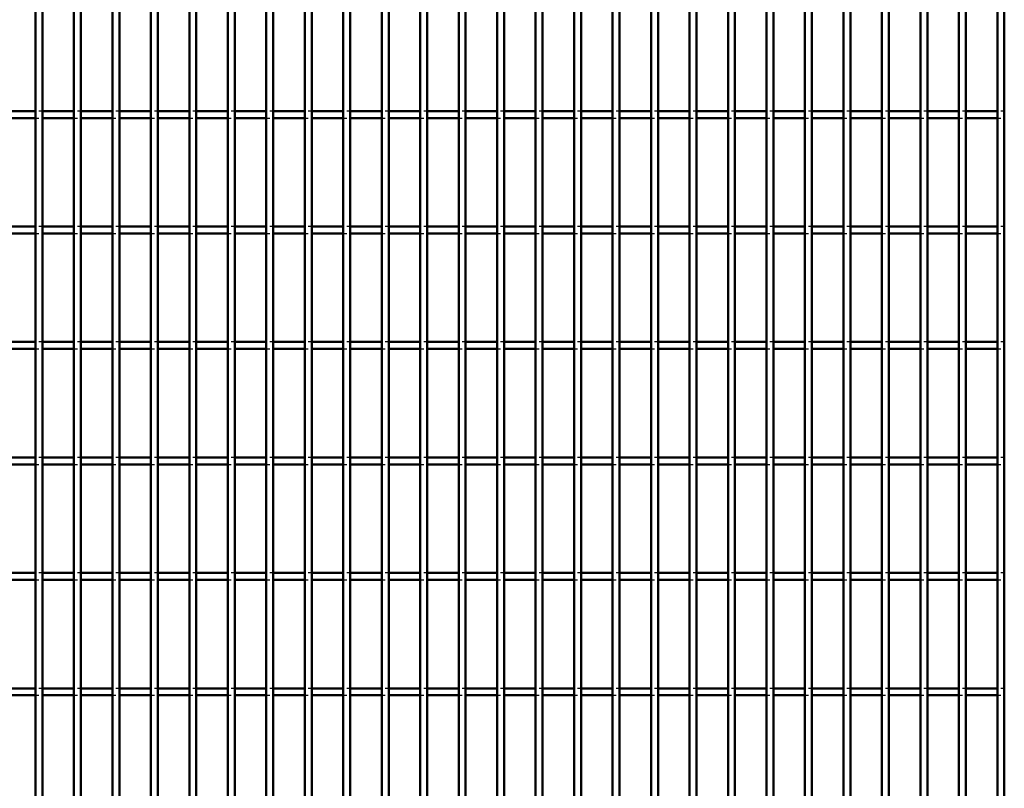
# Model space of a CAD drawing. Header units: millimetres. Extents: x -746 to 505, y -500 to 878.
# Tile 18 of 24: x -172 to 112, y 172 to 394. Entities that reach past the tile are written whole.
import ezdxf

# ---------------------------------------------------------------- set-up
doc = ezdxf.new("R2010")
doc.units = ezdxf.units.MM
doc.linetypes.add('Dashed', pattern=[2, 1, -1])
doc.layers.add('AM_0', color=7, linetype='Continuous', lineweight=50)
doc.layers.add('AM_9', color=6, linetype='Dashed', lineweight=25)

# ---------------------------------------------------------------- blocks, each defined once
blk = doc.blocks.new('23_v0n9x8qpa06clcdmg9n44ebll________0_in_LPP230331121180010003500_4')
at = {"layer": 'AM_0'}
for p, q in [((-167.65, -498), (-167.65, 498)), ((-165.65, -498), (-165.65, 498))]:
    blk.add_line(p, q, dxfattribs=at)
blk = doc.blocks.new('24_1bwao8zj2kqlcmgeh3zmcl37b________0_in_LPP230331121180010003500_4')
at = {"layer": 'AM_0'}
for p, q in [((-156.54, -498), (-156.54, 498)), ((-154.54, -498), (-154.54, 498))]:
    blk.add_line(p, q, dxfattribs=at)
blk = doc.blocks.new('25_7muuj0tbkk9f8rujmjm9auu7i________0_in_LPP230331121180010003500_4')
at = {"layer": 'AM_0'}
for p, q in [((-145.43, -498), (-145.43, 498)), ((-143.43, -498), (-143.43, 498))]:
    blk.add_line(p, q, dxfattribs=at)
blk = doc.blocks.new('26_4fnzrtdd60jr88z5jassbxpzv________0_in_LPP230331121180010003500_4')
at = {"layer": 'AM_0'}
for p, q in [((-134.32, -498), (-134.32, 498)), ((-132.32, -498), (-132.32, 498))]:
    blk.add_line(p, q, dxfattribs=at)
blk = doc.blocks.new('27_vs22tih1j0gx5x04h0cqyf1xf________0_in_LPP230331121180010003500_4')
at = {"layer": 'AM_0'}
for p, q in [((-123.21, -498), (-123.21, 498)), ((-121.21, -498), (-121.21, 498))]:
    blk.add_line(p, q, dxfattribs=at)
blk = doc.blocks.new('28_lbj67ry48nq4a3ehnerg44g0m________0_in_LPP230331121180010003500_4')
at = {"layer": 'AM_0'}
for p, q in [((-112.1, -498), (-112.1, 498)), ((-110.1, -498), (-110.1, 498))]:
    blk.add_line(p, q, dxfattribs=at)
blk = doc.blocks.new('29_kxx4i3z6i8zof6lyngwjlu8zl________0_in_LPP230331121180010003500_4')
at = {"layer": 'AM_0'}
for p, q in [((-100.99, -498), (-100.99, 498)), ((-98.99, -498), (-98.99, 498))]:
    blk.add_line(p, q, dxfattribs=at)
blk = doc.blocks.new('30_q0zhbcdd8n38w566ro5imb1xc________0_in_LPP230331121180010003500_4')
at = {"layer": 'AM_0'}
for p, q in [((-89.88, -498), (-89.88, 498)), ((-87.88, -498), (-87.88, 498))]:
    blk.add_line(p, q, dxfattribs=at)
blk = doc.blocks.new('31_9wcpzikfh83u4029havznbcnu________0_in_LPP230331121180010003500_4')
at = {"layer": 'AM_0'}
for p, q in [((-78.77, -498), (-78.77, 498)), ((-76.77, -498), (-76.77, 498))]:
    blk.add_line(p, q, dxfattribs=at)
blk = doc.blocks.new('32_rld2lbol77ykbjkc0pcma8qyz________0_in_LPP230331121180010003500_4')
at = {"layer": 'AM_0'}
for p, q in [((-67.66, -498), (-67.66, 498)), ((-65.66, -498), (-65.66, 498))]:
    blk.add_line(p, q, dxfattribs=at)
blk = doc.blocks.new('33_1wzlkf6uu0fgy48qv33m6u32i________0_in_LPP230331121180010003500_4')
at = {"layer": 'AM_0'}
for p, q in [((-56.55, -498), (-56.55, 498)), ((-54.55, -498), (-54.55, 498))]:
    blk.add_line(p, q, dxfattribs=at)
blk = doc.blocks.new('34_jeb3ey634h5ninh3o4rdz4hho________0_in_LPP230331121180010003500_4')
at = {"layer": 'AM_0'}
for p, q in [((-45.44, -498), (-45.44, 498)), ((-43.44, -498), (-43.44, 498))]:
    blk.add_line(p, q, dxfattribs=at)
blk = doc.blocks.new('35_kuzfzbfe6locnkoanh2wbldip________0_in_LPP230331121180010003500_4')
at = {"layer": 'AM_0'}
for p, q in [((-34.33, -498), (-34.33, 498)), ((-32.33, -498), (-32.33, 498))]:
    blk.add_line(p, q, dxfattribs=at)
blk = doc.blocks.new('36_9lacfq3svjbiac1w5fiam4zar________0_in_LPP230331121180010003500_4')
at = {"layer": 'AM_0'}
for p, q in [((-23.22, -498), (-23.22, 498)), ((-21.22, -498), (-21.22, 498))]:
    blk.add_line(p, q, dxfattribs=at)
blk = doc.blocks.new('37_tho7qkd3krva8nokyfodty3vm________0_in_LPP230331121180010003500_4')
at = {"layer": 'AM_0'}
for p, q in [((-12.11, -498), (-12.11, 498)), ((-10.11, -498), (-10.11, 498))]:
    blk.add_line(p, q, dxfattribs=at)
blk = doc.blocks.new('38_lz9rwnsfhnq9pl86cn1enrzkn________0_in_LPP230331121180010003500_4')
at = {"layer": 'AM_0'}
for p, q in [((-1, -498), (-1, 498)), ((1, -498), (1, 498))]:
    blk.add_line(p, q, dxfattribs=at)
blk = doc.blocks.new('39_16nj10fi3wmvzisi2xvsazina________0_in_LPP230331121180010003500_4')
at = {"layer": 'AM_0'}
for p, q in [((10.11, -498), (10.11, 498)), ((12.11, -498), (12.11, 498))]:
    blk.add_line(p, q, dxfattribs=at)
blk = doc.blocks.new('40_tbdzi6tyqez7z1akjkxzpmxep________0_in_LPP230331121180010003500_4')
at = {"layer": 'AM_0'}
for p, q in [((21.22, -498), (21.22, 498)), ((23.22, -498), (23.22, 498))]:
    blk.add_line(p, q, dxfattribs=at)
blk = doc.blocks.new('41_49shixchl2mnrb2iyjvky2rdj________0_in_LPP230331121180010003500_4')
at = {"layer": 'AM_0'}
for p, q in [((32.33, -498), (32.33, 498)), ((34.33, -498), (34.33, 498))]:
    blk.add_line(p, q, dxfattribs=at)
blk = doc.blocks.new('42_mqp70121czmcck05yzkvrc23b________0_in_LPP230331121180010003500_4')
at = {"layer": 'AM_0'}
for p, q in [((43.44, -498), (43.44, 498)), ((45.44, -498), (45.44, 498))]:
    blk.add_line(p, q, dxfattribs=at)
blk = doc.blocks.new('43_oruw6hbg6k5a94qnfemogkauo________0_in_LPP230331121180010003500_4')
at = {"layer": 'AM_0'}
for p, q in [((54.55, -498), (54.55, 498)), ((56.55, -498), (56.55, 498))]:
    blk.add_line(p, q, dxfattribs=at)
blk = doc.blocks.new('44_q98bhlsw2cwbjug6vsnd0xg7j________0_in_LPP230331121180010003500_4')
at = {"layer": 'AM_0'}
for p, q in [((65.66, -498), (65.66, 498)), ((67.66, -498), (67.66, 498))]:
    blk.add_line(p, q, dxfattribs=at)
blk = doc.blocks.new('45_p2c8sdxd4l676wojlq6tgtqld________0_in_LPP230331121180010003500_4')
at = {"layer": 'AM_0'}
for p, q in [((76.77, -498), (76.77, 498)), ((78.77, -498), (78.77, 498))]:
    blk.add_line(p, q, dxfattribs=at)
blk = doc.blocks.new('46_tpoj9llmp81vbyn84plqrjhge________0_in_LPP230331121180010003500_4')
at = {"layer": 'AM_0'}
for p, q in [((87.88, -498), (87.88, 498)), ((89.88, -498), (89.88, 498))]:
    blk.add_line(p, q, dxfattribs=at)
blk = doc.blocks.new('47_qzzflcn8x4quzcxg6n2usvwde________0_in_LPP230331121180010003500_4')
at = {"layer": 'AM_0'}
for p, q in [((98.99, -498), (98.99, 498)), ((100.99, -498), (100.99, 498))]:
    blk.add_line(p, q, dxfattribs=at)
blk = doc.blocks.new('48_2mbs6t8v3jqtiytd74jzn7cvl________0_in_LPP230331121180010003500_4')
at = {"layer": 'AM_0'}
for p, q in [((110.1, -498), (110.1, 498)), ((112.1, -498), (112.1, 498))]:
    blk.add_line(p, q, dxfattribs=at)
blk = doc.blocks.new('95_hhk67illacfwgg9j1yh00x3qr________0_in_LPP230331121180010003500_4')
at = {"layer": 'AM_0'}
for p, q in [((-167.65, 200.98), (-176.76, 200.98)), ((-167.65, 200.98), (-167.65, 198.98)), ((-165.65, 198.98), (-165.65, 200.98)), ((-156.54, 200.98), (-165.65, 200.98)), ((-156.54, 200.98), (-156.54, 198.98)), ((-145.43, 200.98), (-154.54, 200.98)), ((-154.54, 198.98), (-154.54, 200.98)), ((-145.43, 200.98), (-145.43, 198.98)), ((-134.32, 200.98), (-143.43, 200.98)), ((-143.43, 198.98), (-143.43, 200.98)), ((-134.32, 200.98), (-134.32, 198.98)), ((-123.21, 200.98), (-132.32, 200.98)), ((-132.32, 198.98), (-132.32, 200.98)), ((-123.21, 200.98), (-123.21, 198.98)), ((-112.1, 200.98), (-121.21, 200.98)), ((-121.21, 198.98), (-121.21, 200.98)), ((-112.1, 200.98), (-112.1, 198.98)), ((-100.99, 200.98), (-110.1, 200.98)), ((-110.1, 198.98), (-110.1, 200.98)), ((-100.99, 200.98), (-100.99, 198.98)), ((-98.99, 198.98), (-98.99, 200.98)), ((-89.88, 200.98), (-98.99, 200.98)), ((-89.88, 200.98), (-89.88, 198.98)), ((-78.77, 200.98), (-87.88, 200.98)), ((-87.88, 198.98), (-87.88, 200.98)), ((-78.77, 200.98), (-78.77, 198.98)), ((-67.66, 200.98), (-76.77, 200.98)), ((-76.77, 198.98), (-76.77, 200.98)), ((-67.66, 200.98), (-67.66, 198.98)), ((-56.55, 200.98), (-65.66, 200.98)), ((-65.66, 198.98), (-65.66, 200.98)), ((-56.55, 200.98), (-56.55, 198.98)), ((-45.44, 200.98), (-54.55, 200.98)), ((-54.55, 198.98), (-54.55, 200.98)), ((-45.44, 200.98), (-45.44, 198.98)), ((-34.33, 200.98), (-43.44, 200.98)), ((-43.44, 198.98), (-43.44, 200.98)), ((-34.33, 200.98), (-34.33, 198.98)), ((-32.33, 198.98), (-32.33, 200.98)), ((-23.22, 200.98), (-32.33, 200.98)), ((-23.22, 200.98), (-23.22, 198.98)), ((-12.11, 200.98), (-21.22, 200.98)), ((-21.22, 198.98), (-21.22, 200.98)), ((-12.11, 200.98), (-12.11, 198.98)), ((-1, 200.98), (-10.11, 200.98)), ((-10.11, 198.98), (-10.11, 200.98)), ((-1, 200.98), (-1, 198.98)), ((10.11, 200.98), (1, 200.98)), ((1, 198.98), (1, 200.98)), ((10.11, 200.98), (10.11, 198.98)), ((21.22, 200.98), (12.11, 200.98)), ((12.11, 198.98), (12.11, 200.98)), ((21.22, 200.98), (21.22, 198.98)), ((32.33, 200.98), (23.22, 200.98)), ((23.22, 198.98), (23.22, 200.98)), ((32.33, 200.98), (32.33, 198.98)), ((34.33, 198.98), (34.33, 200.98)), ((43.44, 200.98), (34.33, 200.98)), ((43.44, 200.98), (43.44, 198.98)), ((54.55, 200.98), (45.44, 200.98)), ((45.44, 198.98), (45.44, 200.98)), ((54.55, 200.98), (54.55, 198.98)), ((65.66, 200.98), (56.55, 200.98)), ((56.55, 198.98), (56.55, 200.98)), ((65.66, 200.98), (65.66, 198.98)), ((76.77, 200.98), (67.66, 200.98)), ((67.66, 198.98), (67.66, 200.98)), ((76.77, 200.98), (76.77, 198.98)), ((87.88, 200.98), (78.77, 200.98)), ((78.77, 198.98), (78.77, 200.98)), ((87.88, 200.98), (87.88, 198.98)), ((98.99, 200.98), (89.88, 200.98)), ((89.88, 198.98), (89.88, 200.98)), ((98.99, 200.98), (98.99, 198.98)), ((100.99, 198.98), (100.99, 200.98)), ((110.1, 200.98), (100.99, 200.98)), ((110.1, 200.98), (110.1, 198.98)), ((-167.65, 198.98), (-176.76, 198.98)), ((-156.54, 198.98), (-165.65, 198.98)), ((-145.43, 198.98), (-154.54, 198.98)), ((-134.32, 198.98), (-143.43, 198.98)), ((-123.21, 198.98), (-132.32, 198.98)), ((-112.1, 198.98), (-121.21, 198.98)), ((-100.99, 198.98), (-110.1, 198.98)), ((-89.88, 198.98), (-98.99, 198.98)), ((-78.77, 198.98), (-87.88, 198.98)), ((-67.66, 198.98), (-76.77, 198.98)), ((-56.55, 198.98), (-65.66, 198.98)), ((-45.44, 198.98), (-54.55, 198.98)), ((-34.33, 198.98), (-43.44, 198.98)), ((-23.22, 198.98), (-32.33, 198.98)), ((-12.11, 198.98), (-21.22, 198.98)), ((-1, 198.98), (-10.11, 198.98)), ((10.11, 198.98), (1, 198.98)), ((21.22, 198.98), (12.11, 198.98)), ((32.33, 198.98), (23.22, 198.98)), ((43.44, 198.98), (34.33, 198.98)), ((54.55, 198.98), (45.44, 198.98)), ((65.66, 198.98), (56.55, 198.98)), ((76.77, 198.98), (67.66, 198.98)), ((87.88, 198.98), (78.77, 198.98)), ((98.99, 198.98), (89.88, 198.98)), ((110.1, 198.98), (100.99, 198.98))]:
    blk.add_line(p, q, dxfattribs=at)
at = {"layer": 'AM_9'}
for p, q in [((-165.65, 200.98), (-167.65, 200.98)), ((-154.54, 200.98), (-156.54, 200.98)), ((-143.43, 200.98), (-145.43, 200.98)), ((-132.32, 200.98), (-134.32, 200.98)), ((-121.21, 200.98), (-123.21, 200.98)), ((-110.1, 200.98), (-112.1, 200.98)), ((-98.99, 200.98), (-100.99, 200.98)), ((-87.88, 200.98), (-89.88, 200.98)), ((-76.77, 200.98), (-78.77, 200.98)), ((-65.66, 200.98), (-67.66, 200.98)), ((-54.55, 200.98), (-56.55, 200.98)), ((-43.44, 200.98), (-45.44, 200.98)), ((-32.33, 200.98), (-34.33, 200.98)), ((-21.22, 200.98), (-23.22, 200.98)), ((-10.11, 200.98), (-12.11, 200.98)), ((1, 200.98), (-1, 200.98)), ((12.11, 200.98), (10.11, 200.98)), ((23.22, 200.98), (21.22, 200.98)), ((34.33, 200.98), (32.33, 200.98)), ((45.44, 200.98), (43.44, 200.98)), ((56.55, 200.98), (54.55, 200.98)), ((67.66, 200.98), (65.66, 200.98)), ((78.77, 200.98), (76.77, 200.98)), ((89.88, 200.98), (87.88, 200.98)), ((100.99, 200.98), (98.99, 200.98)), ((112.1, 200.98), (110.1, 200.98)), ((-167.65, 198.98), (-165.65, 198.98)), ((-156.54, 198.98), (-154.54, 198.98)), ((-145.43, 198.98), (-143.43, 198.98)), ((-134.32, 198.98), (-132.32, 198.98)), ((-123.21, 198.98), (-121.21, 198.98)), ((-112.1, 198.98), (-110.1, 198.98)), ((-100.99, 198.98), (-98.99, 198.98)), ((-89.88, 198.98), (-87.88, 198.98)), ((-78.77, 198.98), (-76.77, 198.98)), ((-67.66, 198.98), (-65.66, 198.98)), ((-56.55, 198.98), (-54.55, 198.98)), ((-45.44, 198.98), (-43.44, 198.98)), ((-34.33, 198.98), (-32.33, 198.98)), ((-23.22, 198.98), (-21.22, 198.98)), ((-12.11, 198.98), (-10.11, 198.98)), ((-1, 198.98), (1, 198.98)), ((10.11, 198.98), (12.11, 198.98)), ((21.22, 198.98), (23.22, 198.98)), ((32.33, 198.98), (34.33, 198.98)), ((43.44, 198.98), (45.44, 198.98)), ((54.55, 198.98), (56.55, 198.98)), ((65.66, 198.98), (67.66, 198.98)), ((76.77, 198.98), (78.77, 198.98)), ((87.88, 198.98), (89.88, 198.98)), ((98.99, 198.98), (100.99, 198.98)), ((110.1, 198.98), (112.1, 198.98))]:
    blk.add_line(p, q, dxfattribs=at)
blk = doc.blocks.new('96_z8f4zmnair6nbw9av824a2dld________0_in_LPP230331121180010003500_4')
at = {"layer": 'AM_0'}
for p, q in [((-167.65, 234.31), (-176.76, 234.31)), ((-167.65, 234.31), (-167.65, 232.31)), ((-165.65, 232.31), (-165.65, 234.31)), ((-156.54, 234.31), (-165.65, 234.31)), ((-156.54, 234.31), (-156.54, 232.31)), ((-145.43, 234.31), (-154.54, 234.31)), ((-154.54, 232.31), (-154.54, 234.31)), ((-145.43, 234.31), (-145.43, 232.31)), ((-134.32, 234.31), (-143.43, 234.31)), ((-143.43, 232.31), (-143.43, 234.31)), ((-134.32, 234.31), (-134.32, 232.31)), ((-123.21, 234.31), (-132.32, 234.31)), ((-132.32, 232.31), (-132.32, 234.31)), ((-123.21, 234.31), (-123.21, 232.31)), ((-112.1, 234.31), (-121.21, 234.31)), ((-121.21, 232.31), (-121.21, 234.31)), ((-112.1, 234.31), (-112.1, 232.31)), ((-100.99, 234.31), (-110.1, 234.31)), ((-110.1, 232.31), (-110.1, 234.31)), ((-100.99, 234.31), (-100.99, 232.31)), ((-98.99, 232.31), (-98.99, 234.31)), ((-89.88, 234.31), (-98.99, 234.31)), ((-89.88, 234.31), (-89.88, 232.31)), ((-78.77, 234.31), (-87.88, 234.31)), ((-87.88, 232.31), (-87.88, 234.31)), ((-78.77, 234.31), (-78.77, 232.31)), ((-67.66, 234.31), (-76.77, 234.31)), ((-76.77, 232.31), (-76.77, 234.31)), ((-67.66, 234.31), (-67.66, 232.31)), ((-56.55, 234.31), (-65.66, 234.31)), ((-65.66, 232.31), (-65.66, 234.31)), ((-56.55, 234.31), (-56.55, 232.31)), ((-45.44, 234.31), (-54.55, 234.31)), ((-54.55, 232.31), (-54.55, 234.31)), ((-45.44, 234.31), (-45.44, 232.31)), ((-34.33, 234.31), (-43.44, 234.31)), ((-43.44, 232.31), (-43.44, 234.31)), ((-34.33, 234.31), (-34.33, 232.31)), ((-32.33, 232.31), (-32.33, 234.31)), ((-23.22, 234.31), (-32.33, 234.31)), ((-23.22, 234.31), (-23.22, 232.31)), ((-12.11, 234.31), (-21.22, 234.31)), ((-21.22, 232.31), (-21.22, 234.31)), ((-12.11, 234.31), (-12.11, 232.31)), ((-1, 234.31), (-10.11, 234.31)), ((-10.11, 232.31), (-10.11, 234.31)), ((-1, 234.31), (-1, 232.31)), ((10.11, 234.31), (1, 234.31)), ((1, 232.31), (1, 234.31)), ((10.11, 234.31), (10.11, 232.31)), ((21.22, 234.31), (12.11, 234.31)), ((12.11, 232.31), (12.11, 234.31)), ((21.22, 234.31), (21.22, 232.31)), ((32.33, 234.31), (23.22, 234.31)), ((23.22, 232.31), (23.22, 234.31)), ((32.33, 234.31), (32.33, 232.31)), ((34.33, 232.31), (34.33, 234.31)), ((43.44, 234.31), (34.33, 234.31)), ((43.44, 234.31), (43.44, 232.31)), ((54.55, 234.31), (45.44, 234.31)), ((45.44, 232.31), (45.44, 234.31)), ((54.55, 234.31), (54.55, 232.31)), ((65.66, 234.31), (56.55, 234.31)), ((56.55, 232.31), (56.55, 234.31)), ((65.66, 234.31), (65.66, 232.31)), ((76.77, 234.31), (67.66, 234.31)), ((67.66, 232.31), (67.66, 234.31)), ((76.77, 234.31), (76.77, 232.31)), ((87.88, 234.31), (78.77, 234.31)), ((78.77, 232.31), (78.77, 234.31)), ((87.88, 234.31), (87.88, 232.31)), ((98.99, 234.31), (89.88, 234.31)), ((89.88, 232.31), (89.88, 234.31)), ((98.99, 234.31), (98.99, 232.31)), ((100.99, 232.31), (100.99, 234.31)), ((110.1, 234.31), (100.99, 234.31)), ((110.1, 234.31), (110.1, 232.31)), ((-167.65, 232.31), (-176.76, 232.31)), ((-156.54, 232.31), (-165.65, 232.31)), ((-145.43, 232.31), (-154.54, 232.31)), ((-134.32, 232.31), (-143.43, 232.31)), ((-123.21, 232.31), (-132.32, 232.31)), ((-112.1, 232.31), (-121.21, 232.31)), ((-100.99, 232.31), (-110.1, 232.31)), ((-89.88, 232.31), (-98.99, 232.31)), ((-78.77, 232.31), (-87.88, 232.31)), ((-67.66, 232.31), (-76.77, 232.31)), ((-56.55, 232.31), (-65.66, 232.31)), ((-45.44, 232.31), (-54.55, 232.31)), ((-34.33, 232.31), (-43.44, 232.31)), ((-23.22, 232.31), (-32.33, 232.31)), ((-12.11, 232.31), (-21.22, 232.31)), ((-1, 232.31), (-10.11, 232.31)), ((10.11, 232.31), (1, 232.31)), ((21.22, 232.31), (12.11, 232.31)), ((32.33, 232.31), (23.22, 232.31)), ((43.44, 232.31), (34.33, 232.31)), ((54.55, 232.31), (45.44, 232.31)), ((65.66, 232.31), (56.55, 232.31)), ((76.77, 232.31), (67.66, 232.31)), ((87.88, 232.31), (78.77, 232.31)), ((98.99, 232.31), (89.88, 232.31)), ((110.1, 232.31), (100.99, 232.31))]:
    blk.add_line(p, q, dxfattribs=at)
at = {"layer": 'AM_9'}
for p, q in [((-165.65, 234.31), (-167.65, 234.31)), ((-154.54, 234.31), (-156.54, 234.31)), ((-143.43, 234.31), (-145.43, 234.31)), ((-132.32, 234.31), (-134.32, 234.31)), ((-121.21, 234.31), (-123.21, 234.31)), ((-110.1, 234.31), (-112.1, 234.31)), ((-98.99, 234.31), (-100.99, 234.31)), ((-87.88, 234.31), (-89.88, 234.31)), ((-76.77, 234.31), (-78.77, 234.31)), ((-65.66, 234.31), (-67.66, 234.31)), ((-54.55, 234.31), (-56.55, 234.31)), ((-43.44, 234.31), (-45.44, 234.31)), ((-32.33, 234.31), (-34.33, 234.31)), ((-21.22, 234.31), (-23.22, 234.31)), ((-10.11, 234.31), (-12.11, 234.31)), ((1, 234.31), (-1, 234.31)), ((12.11, 234.31), (10.11, 234.31)), ((23.22, 234.31), (21.22, 234.31)), ((34.33, 234.31), (32.33, 234.31)), ((45.44, 234.31), (43.44, 234.31)), ((56.55, 234.31), (54.55, 234.31)), ((67.66, 234.31), (65.66, 234.31)), ((78.77, 234.31), (76.77, 234.31)), ((89.88, 234.31), (87.88, 234.31)), ((100.99, 234.31), (98.99, 234.31)), ((112.1, 234.31), (110.1, 234.31)), ((-167.65, 232.31), (-165.65, 232.31)), ((-156.54, 232.31), (-154.54, 232.31)), ((-145.43, 232.31), (-143.43, 232.31)), ((-134.32, 232.31), (-132.32, 232.31)), ((-123.21, 232.31), (-121.21, 232.31)), ((-112.1, 232.31), (-110.1, 232.31)), ((-100.99, 232.31), (-98.99, 232.31)), ((-89.88, 232.31), (-87.88, 232.31)), ((-78.77, 232.31), (-76.77, 232.31)), ((-67.66, 232.31), (-65.66, 232.31)), ((-56.55, 232.31), (-54.55, 232.31)), ((-45.44, 232.31), (-43.44, 232.31)), ((-34.33, 232.31), (-32.33, 232.31)), ((-23.22, 232.31), (-21.22, 232.31)), ((-12.11, 232.31), (-10.11, 232.31)), ((-1, 232.31), (1, 232.31)), ((10.11, 232.31), (12.11, 232.31)), ((21.22, 232.31), (23.22, 232.31)), ((32.33, 232.31), (34.33, 232.31)), ((43.44, 232.31), (45.44, 232.31)), ((54.55, 232.31), (56.55, 232.31)), ((65.66, 232.31), (67.66, 232.31)), ((76.77, 232.31), (78.77, 232.31)), ((87.88, 232.31), (89.88, 232.31)), ((98.99, 232.31), (100.99, 232.31)), ((110.1, 232.31), (112.1, 232.31))]:
    blk.add_line(p, q, dxfattribs=at)
blk = doc.blocks.new('97_khaoanra7zcwcyh402aj30etd________0_in_LPP230331121180010003500_4')
at = {"layer": 'AM_0'}
for p, q in [((-167.65, 267.64), (-176.76, 267.64)), ((-167.65, 267.64), (-167.65, 265.64)), ((-165.65, 265.64), (-165.65, 267.64)), ((-156.54, 267.64), (-165.65, 267.64)), ((-156.54, 267.64), (-156.54, 265.64)), ((-145.43, 267.64), (-154.54, 267.64)), ((-154.54, 265.64), (-154.54, 267.64)), ((-145.43, 267.64), (-145.43, 265.64)), ((-134.32, 267.64), (-143.43, 267.64)), ((-143.43, 265.64), (-143.43, 267.64)), ((-134.32, 267.64), (-134.32, 265.64)), ((-123.21, 267.64), (-132.32, 267.64)), ((-132.32, 265.64), (-132.32, 267.64)), ((-123.21, 267.64), (-123.21, 265.64)), ((-112.1, 267.64), (-121.21, 267.64)), ((-121.21, 265.64), (-121.21, 267.64)), ((-112.1, 267.64), (-112.1, 265.64)), ((-100.99, 267.64), (-110.1, 267.64)), ((-110.1, 265.64), (-110.1, 267.64)), ((-100.99, 267.64), (-100.99, 265.64)), ((-98.99, 265.64), (-98.99, 267.64)), ((-89.88, 267.64), (-98.99, 267.64)), ((-89.88, 267.64), (-89.88, 265.64)), ((-78.77, 267.64), (-87.88, 267.64)), ((-87.88, 265.64), (-87.88, 267.64)), ((-78.77, 267.64), (-78.77, 265.64)), ((-67.66, 267.64), (-76.77, 267.64)), ((-76.77, 265.64), (-76.77, 267.64)), ((-67.66, 267.64), (-67.66, 265.64)), ((-56.55, 267.64), (-65.66, 267.64)), ((-65.66, 265.64), (-65.66, 267.64)), ((-56.55, 267.64), (-56.55, 265.64)), ((-45.44, 267.64), (-54.55, 267.64)), ((-54.55, 265.64), (-54.55, 267.64)), ((-45.44, 267.64), (-45.44, 265.64)), ((-34.33, 267.64), (-43.44, 267.64)), ((-43.44, 265.64), (-43.44, 267.64)), ((-34.33, 267.64), (-34.33, 265.64)), ((-32.33, 265.64), (-32.33, 267.64)), ((-23.22, 267.64), (-32.33, 267.64)), ((-23.22, 267.64), (-23.22, 265.64)), ((-12.11, 267.64), (-21.22, 267.64)), ((-21.22, 265.64), (-21.22, 267.64)), ((-12.11, 267.64), (-12.11, 265.64)), ((-1, 267.64), (-10.11, 267.64)), ((-10.11, 265.64), (-10.11, 267.64)), ((-1, 267.64), (-1, 265.64)), ((10.11, 267.64), (1, 267.64)), ((1, 265.64), (1, 267.64)), ((10.11, 267.64), (10.11, 265.64)), ((21.22, 267.64), (12.11, 267.64)), ((12.11, 265.64), (12.11, 267.64)), ((21.22, 267.64), (21.22, 265.64)), ((32.33, 267.64), (23.22, 267.64)), ((23.22, 265.64), (23.22, 267.64)), ((32.33, 267.64), (32.33, 265.64)), ((34.33, 265.64), (34.33, 267.64)), ((43.44, 267.64), (34.33, 267.64)), ((43.44, 267.64), (43.44, 265.64)), ((54.55, 267.64), (45.44, 267.64)), ((45.44, 265.64), (45.44, 267.64)), ((54.55, 267.64), (54.55, 265.64)), ((65.66, 267.64), (56.55, 267.64)), ((56.55, 265.64), (56.55, 267.64)), ((65.66, 267.64), (65.66, 265.64)), ((76.77, 267.64), (67.66, 267.64)), ((67.66, 265.64), (67.66, 267.64)), ((76.77, 267.64), (76.77, 265.64)), ((87.88, 267.64), (78.77, 267.64)), ((78.77, 265.64), (78.77, 267.64)), ((87.88, 267.64), (87.88, 265.64)), ((98.99, 267.64), (89.88, 267.64)), ((89.88, 265.64), (89.88, 267.64)), ((98.99, 267.64), (98.99, 265.64)), ((100.99, 265.64), (100.99, 267.64)), ((110.1, 267.64), (100.99, 267.64)), ((110.1, 267.64), (110.1, 265.64)), ((-167.65, 265.64), (-176.76, 265.64)), ((-156.54, 265.64), (-165.65, 265.64)), ((-145.43, 265.64), (-154.54, 265.64)), ((-134.32, 265.64), (-143.43, 265.64)), ((-123.21, 265.64), (-132.32, 265.64)), ((-112.1, 265.64), (-121.21, 265.64)), ((-100.99, 265.64), (-110.1, 265.64)), ((-89.88, 265.64), (-98.99, 265.64)), ((-78.77, 265.64), (-87.88, 265.64)), ((-67.66, 265.64), (-76.77, 265.64)), ((-56.55, 265.64), (-65.66, 265.64)), ((-45.44, 265.64), (-54.55, 265.64)), ((-34.33, 265.64), (-43.44, 265.64)), ((-23.22, 265.64), (-32.33, 265.64)), ((-12.11, 265.64), (-21.22, 265.64)), ((-1, 265.64), (-10.11, 265.64)), ((10.11, 265.64), (1, 265.64)), ((21.22, 265.64), (12.11, 265.64)), ((32.33, 265.64), (23.22, 265.64)), ((43.44, 265.64), (34.33, 265.64)), ((54.55, 265.64), (45.44, 265.64)), ((65.66, 265.64), (56.55, 265.64)), ((76.77, 265.64), (67.66, 265.64)), ((87.88, 265.64), (78.77, 265.64)), ((98.99, 265.64), (89.88, 265.64)), ((110.1, 265.64), (100.99, 265.64))]:
    blk.add_line(p, q, dxfattribs=at)
at = {"layer": 'AM_9'}
for p, q in [((-165.65, 267.64), (-167.65, 267.64)), ((-154.54, 267.64), (-156.54, 267.64)), ((-143.43, 267.64), (-145.43, 267.64)), ((-132.32, 267.64), (-134.32, 267.64)), ((-121.21, 267.64), (-123.21, 267.64)), ((-110.1, 267.64), (-112.1, 267.64)), ((-98.99, 267.64), (-100.99, 267.64)), ((-87.88, 267.64), (-89.88, 267.64)), ((-76.77, 267.64), (-78.77, 267.64)), ((-65.66, 267.64), (-67.66, 267.64)), ((-54.55, 267.64), (-56.55, 267.64)), ((-43.44, 267.64), (-45.44, 267.64)), ((-32.33, 267.64), (-34.33, 267.64)), ((-21.22, 267.64), (-23.22, 267.64)), ((-10.11, 267.64), (-12.11, 267.64)), ((1, 267.64), (-1, 267.64)), ((12.11, 267.64), (10.11, 267.64)), ((23.22, 267.64), (21.22, 267.64)), ((34.33, 267.64), (32.33, 267.64)), ((45.44, 267.64), (43.44, 267.64)), ((56.55, 267.64), (54.55, 267.64)), ((67.66, 267.64), (65.66, 267.64)), ((78.77, 267.64), (76.77, 267.64)), ((89.88, 267.64), (87.88, 267.64)), ((100.99, 267.64), (98.99, 267.64)), ((112.1, 267.64), (110.1, 267.64)), ((-167.65, 265.64), (-165.65, 265.64)), ((-156.54, 265.64), (-154.54, 265.64)), ((-145.43, 265.64), (-143.43, 265.64)), ((-134.32, 265.64), (-132.32, 265.64)), ((-123.21, 265.64), (-121.21, 265.64)), ((-112.1, 265.64), (-110.1, 265.64)), ((-100.99, 265.64), (-98.99, 265.64)), ((-89.88, 265.64), (-87.88, 265.64)), ((-78.77, 265.64), (-76.77, 265.64)), ((-67.66, 265.64), (-65.66, 265.64)), ((-56.55, 265.64), (-54.55, 265.64)), ((-45.44, 265.64), (-43.44, 265.64)), ((-34.33, 265.64), (-32.33, 265.64)), ((-23.22, 265.64), (-21.22, 265.64)), ((-12.11, 265.64), (-10.11, 265.64)), ((-1, 265.64), (1, 265.64)), ((10.11, 265.64), (12.11, 265.64)), ((21.22, 265.64), (23.22, 265.64)), ((32.33, 265.64), (34.33, 265.64)), ((43.44, 265.64), (45.44, 265.64)), ((54.55, 265.64), (56.55, 265.64)), ((65.66, 265.64), (67.66, 265.64)), ((76.77, 265.64), (78.77, 265.64)), ((87.88, 265.64), (89.88, 265.64)), ((98.99, 265.64), (100.99, 265.64)), ((110.1, 265.64), (112.1, 265.64))]:
    blk.add_line(p, q, dxfattribs=at)
blk = doc.blocks.new('98_0nmrqy2vaknc2u0x46k3bfx0o________0_in_LPP230331121180010003500_4')
at = {"layer": 'AM_0'}
for p, q in [((-167.65, 300.97), (-176.76, 300.97)), ((-167.65, 298.97), (-176.76, 298.97)), ((-167.65, 300.97), (-167.65, 298.97)), ((-165.65, 298.97), (-165.65, 300.97)), ((-156.54, 300.97), (-165.65, 300.97)), ((-156.54, 298.97), (-165.65, 298.97)), ((-156.54, 300.97), (-156.54, 298.97)), ((-145.43, 300.97), (-154.54, 300.97)), ((-154.54, 298.97), (-154.54, 300.97)), ((-145.43, 298.97), (-154.54, 298.97)), ((-145.43, 300.97), (-145.43, 298.97)), ((-134.32, 300.97), (-143.43, 300.97)), ((-143.43, 298.97), (-143.43, 300.97)), ((-134.32, 298.97), (-143.43, 298.97)), ((-134.32, 300.97), (-134.32, 298.97)), ((-123.21, 300.97), (-132.32, 300.97)), ((-132.32, 298.97), (-132.32, 300.97)), ((-123.21, 298.97), (-132.32, 298.97)), ((-123.21, 300.97), (-123.21, 298.97)), ((-112.1, 300.97), (-121.21, 300.97)), ((-121.21, 298.97), (-121.21, 300.97)), ((-112.1, 298.97), (-121.21, 298.97)), ((-112.1, 300.97), (-112.1, 298.97)), ((-100.99, 300.97), (-110.1, 300.97)), ((-110.1, 298.97), (-110.1, 300.97)), ((-100.99, 298.97), (-110.1, 298.97)), ((-100.99, 300.97), (-100.99, 298.97)), ((-98.99, 298.97), (-98.99, 300.97)), ((-89.88, 300.97), (-98.99, 300.97)), ((-89.88, 298.97), (-98.99, 298.97)), ((-89.88, 300.97), (-89.88, 298.97)), ((-78.77, 300.97), (-87.88, 300.97)), ((-87.88, 298.97), (-87.88, 300.97)), ((-78.77, 298.97), (-87.88, 298.97)), ((-78.77, 300.97), (-78.77, 298.97)), ((-67.66, 300.97), (-76.77, 300.97)), ((-76.77, 298.97), (-76.77, 300.97)), ((-67.66, 298.97), (-76.77, 298.97)), ((-67.66, 300.97), (-67.66, 298.97)), ((-56.55, 300.97), (-65.66, 300.97)), ((-65.66, 298.97), (-65.66, 300.97)), ((-56.55, 298.97), (-65.66, 298.97)), ((-56.55, 300.97), (-56.55, 298.97)), ((-45.44, 300.97), (-54.55, 300.97)), ((-54.55, 298.97), (-54.55, 300.97)), ((-45.44, 298.97), (-54.55, 298.97)), ((-45.44, 300.97), (-45.44, 298.97)), ((-34.33, 300.97), (-43.44, 300.97)), ((-43.44, 298.97), (-43.44, 300.97)), ((-34.33, 298.97), (-43.44, 298.97)), ((-34.33, 300.97), (-34.33, 298.97)), ((-32.33, 298.97), (-32.33, 300.97)), ((-23.22, 300.97), (-32.33, 300.97)), ((-23.22, 298.97), (-32.33, 298.97)), ((-23.22, 300.97), (-23.22, 298.97)), ((-12.11, 300.97), (-21.22, 300.97)), ((-21.22, 298.97), (-21.22, 300.97)), ((-12.11, 298.97), (-21.22, 298.97)), ((-12.11, 300.97), (-12.11, 298.97)), ((-1, 300.97), (-10.11, 300.97)), ((-10.11, 298.97), (-10.11, 300.97)), ((-1, 298.97), (-10.11, 298.97)), ((-1, 300.97), (-1, 298.97)), ((10.11, 300.97), (1, 300.97)), ((1, 298.97), (1, 300.97)), ((10.11, 298.97), (1, 298.97)), ((10.11, 300.97), (10.11, 298.97)), ((21.22, 300.97), (12.11, 300.97)), ((12.11, 298.97), (12.11, 300.97)), ((21.22, 298.97), (12.11, 298.97)), ((21.22, 300.97), (21.22, 298.97)), ((32.33, 300.97), (23.22, 300.97)), ((23.22, 298.97), (23.22, 300.97)), ((32.33, 298.97), (23.22, 298.97)), ((32.33, 300.97), (32.33, 298.97)), ((34.33, 298.97), (34.33, 300.97)), ((43.44, 300.97), (34.33, 300.97)), ((43.44, 298.97), (34.33, 298.97)), ((43.44, 300.97), (43.44, 298.97)), ((54.55, 300.97), (45.44, 300.97)), ((45.44, 298.97), (45.44, 300.97)), ((54.55, 298.97), (45.44, 298.97)), ((54.55, 300.97), (54.55, 298.97)), ((65.66, 300.97), (56.55, 300.97)), ((56.55, 298.97), (56.55, 300.97)), ((65.66, 298.97), (56.55, 298.97)), ((65.66, 300.97), (65.66, 298.97)), ((76.77, 300.97), (67.66, 300.97)), ((67.66, 298.97), (67.66, 300.97)), ((76.77, 298.97), (67.66, 298.97)), ((76.77, 300.97), (76.77, 298.97)), ((87.88, 300.97), (78.77, 300.97)), ((78.77, 298.97), (78.77, 300.97)), ((87.88, 298.97), (78.77, 298.97)), ((87.88, 300.97), (87.88, 298.97)), ((98.99, 300.97), (89.88, 300.97)), ((89.88, 298.97), (89.88, 300.97)), ((98.99, 298.97), (89.88, 298.97)), ((98.99, 300.97), (98.99, 298.97)), ((100.99, 298.97), (100.99, 300.97)), ((110.1, 300.97), (100.99, 300.97)), ((110.1, 298.97), (100.99, 298.97)), ((110.1, 300.97), (110.1, 298.97))]:
    blk.add_line(p, q, dxfattribs=at)
at = {"layer": 'AM_9'}
for p, q in [((-165.65, 300.97), (-167.65, 300.97)), ((-167.65, 298.97), (-165.65, 298.97)), ((-154.54, 300.97), (-156.54, 300.97)), ((-156.54, 298.97), (-154.54, 298.97)), ((-143.43, 300.97), (-145.43, 300.97)), ((-145.43, 298.97), (-143.43, 298.97)), ((-132.32, 300.97), (-134.32, 300.97)), ((-134.32, 298.97), (-132.32, 298.97)), ((-121.21, 300.97), (-123.21, 300.97)), ((-123.21, 298.97), (-121.21, 298.97)), ((-110.1, 300.97), (-112.1, 300.97)), ((-112.1, 298.97), (-110.1, 298.97)), ((-98.99, 300.97), (-100.99, 300.97)), ((-100.99, 298.97), (-98.99, 298.97)), ((-87.88, 300.97), (-89.88, 300.97)), ((-89.88, 298.97), (-87.88, 298.97)), ((-76.77, 300.97), (-78.77, 300.97)), ((-78.77, 298.97), (-76.77, 298.97)), ((-65.66, 300.97), (-67.66, 300.97)), ((-67.66, 298.97), (-65.66, 298.97)), ((-54.55, 300.97), (-56.55, 300.97)), ((-56.55, 298.97), (-54.55, 298.97)), ((-43.44, 300.97), (-45.44, 300.97)), ((-45.44, 298.97), (-43.44, 298.97)), ((-32.33, 300.97), (-34.33, 300.97)), ((-34.33, 298.97), (-32.33, 298.97)), ((-21.22, 300.97), (-23.22, 300.97)), ((-23.22, 298.97), (-21.22, 298.97)), ((-10.11, 300.97), (-12.11, 300.97)), ((-12.11, 298.97), (-10.11, 298.97)), ((1, 300.97), (-1, 300.97)), ((-1, 298.97), (1, 298.97)), ((12.11, 300.97), (10.11, 300.97)), ((10.11, 298.97), (12.11, 298.97)), ((23.22, 300.97), (21.22, 300.97)), ((21.22, 298.97), (23.22, 298.97)), ((34.33, 300.97), (32.33, 300.97)), ((32.33, 298.97), (34.33, 298.97)), ((45.44, 300.97), (43.44, 300.97)), ((43.44, 298.97), (45.44, 298.97)), ((56.55, 300.97), (54.55, 300.97)), ((54.55, 298.97), (56.55, 298.97)), ((67.66, 300.97), (65.66, 300.97)), ((65.66, 298.97), (67.66, 298.97)), ((78.77, 300.97), (76.77, 300.97)), ((76.77, 298.97), (78.77, 298.97)), ((89.88, 300.97), (87.88, 300.97)), ((87.88, 298.97), (89.88, 298.97)), ((100.99, 300.97), (98.99, 300.97)), ((98.99, 298.97), (100.99, 298.97)), ((112.1, 300.97), (110.1, 300.97)), ((110.1, 298.97), (112.1, 298.97))]:
    blk.add_line(p, q, dxfattribs=at)
blk = doc.blocks.new('99_85b3evn928s344k2it5yedoeg________0_in_LPP230331121180010003500_4')
at = {"layer": 'AM_0'}
for p, q in [((-167.65, 334.3), (-176.76, 334.3)), ((-167.65, 334.3), (-167.65, 332.3)), ((-165.65, 332.3), (-165.65, 334.3)), ((-156.54, 334.3), (-165.65, 334.3)), ((-156.54, 334.3), (-156.54, 332.3)), ((-145.43, 334.3), (-154.54, 334.3)), ((-154.54, 332.3), (-154.54, 334.3)), ((-145.43, 334.3), (-145.43, 332.3)), ((-134.32, 334.3), (-143.43, 334.3)), ((-143.43, 332.3), (-143.43, 334.3)), ((-134.32, 334.3), (-134.32, 332.3)), ((-123.21, 334.3), (-132.32, 334.3)), ((-132.32, 332.3), (-132.32, 334.3)), ((-123.21, 334.3), (-123.21, 332.3)), ((-112.1, 334.3), (-121.21, 334.3)), ((-121.21, 332.3), (-121.21, 334.3)), ((-112.1, 334.3), (-112.1, 332.3)), ((-100.99, 334.3), (-110.1, 334.3)), ((-110.1, 332.3), (-110.1, 334.3)), ((-100.99, 334.3), (-100.99, 332.3)), ((-98.99, 332.3), (-98.99, 334.3)), ((-89.88, 334.3), (-98.99, 334.3)), ((-89.88, 334.3), (-89.88, 332.3)), ((-78.77, 334.3), (-87.88, 334.3)), ((-87.88, 332.3), (-87.88, 334.3)), ((-78.77, 334.3), (-78.77, 332.3)), ((-67.66, 334.3), (-76.77, 334.3)), ((-76.77, 332.3), (-76.77, 334.3)), ((-67.66, 334.3), (-67.66, 332.3)), ((-56.55, 334.3), (-65.66, 334.3)), ((-65.66, 332.3), (-65.66, 334.3)), ((-56.55, 334.3), (-56.55, 332.3)), ((-45.44, 334.3), (-54.55, 334.3)), ((-54.55, 332.3), (-54.55, 334.3)), ((-45.44, 334.3), (-45.44, 332.3)), ((-34.33, 334.3), (-43.44, 334.3)), ((-43.44, 332.3), (-43.44, 334.3)), ((-34.33, 334.3), (-34.33, 332.3)), ((-32.33, 332.3), (-32.33, 334.3)), ((-23.22, 334.3), (-32.33, 334.3)), ((-23.22, 334.3), (-23.22, 332.3)), ((-12.11, 334.3), (-21.22, 334.3)), ((-21.22, 332.3), (-21.22, 334.3)), ((-12.11, 334.3), (-12.11, 332.3)), ((-1, 334.3), (-10.11, 334.3)), ((-10.11, 332.3), (-10.11, 334.3)), ((-1, 334.3), (-1, 332.3)), ((10.11, 334.3), (1, 334.3)), ((1, 332.3), (1, 334.3)), ((10.11, 334.3), (10.11, 332.3)), ((21.22, 334.3), (12.11, 334.3)), ((12.11, 332.3), (12.11, 334.3)), ((21.22, 334.3), (21.22, 332.3)), ((32.33, 334.3), (23.22, 334.3)), ((23.22, 332.3), (23.22, 334.3)), ((32.33, 334.3), (32.33, 332.3)), ((34.33, 332.3), (34.33, 334.3)), ((43.44, 334.3), (34.33, 334.3)), ((43.44, 334.3), (43.44, 332.3)), ((54.55, 334.3), (45.44, 334.3)), ((45.44, 332.3), (45.44, 334.3)), ((54.55, 334.3), (54.55, 332.3)), ((65.66, 334.3), (56.55, 334.3)), ((56.55, 332.3), (56.55, 334.3)), ((65.66, 334.3), (65.66, 332.3)), ((76.77, 334.3), (67.66, 334.3)), ((67.66, 332.3), (67.66, 334.3)), ((76.77, 334.3), (76.77, 332.3)), ((87.88, 334.3), (78.77, 334.3)), ((78.77, 332.3), (78.77, 334.3)), ((87.88, 334.3), (87.88, 332.3)), ((98.99, 334.3), (89.88, 334.3)), ((89.88, 332.3), (89.88, 334.3)), ((98.99, 334.3), (98.99, 332.3)), ((100.99, 332.3), (100.99, 334.3)), ((110.1, 334.3), (100.99, 334.3)), ((110.1, 334.3), (110.1, 332.3)), ((-167.65, 332.3), (-176.76, 332.3)), ((-156.54, 332.3), (-165.65, 332.3)), ((-145.43, 332.3), (-154.54, 332.3)), ((-134.32, 332.3), (-143.43, 332.3)), ((-123.21, 332.3), (-132.32, 332.3)), ((-112.1, 332.3), (-121.21, 332.3)), ((-100.99, 332.3), (-110.1, 332.3)), ((-89.88, 332.3), (-98.99, 332.3)), ((-78.77, 332.3), (-87.88, 332.3)), ((-67.66, 332.3), (-76.77, 332.3)), ((-56.55, 332.3), (-65.66, 332.3)), ((-45.44, 332.3), (-54.55, 332.3)), ((-34.33, 332.3), (-43.44, 332.3)), ((-23.22, 332.3), (-32.33, 332.3)), ((-12.11, 332.3), (-21.22, 332.3)), ((-1, 332.3), (-10.11, 332.3)), ((10.11, 332.3), (1, 332.3)), ((21.22, 332.3), (12.11, 332.3)), ((32.33, 332.3), (23.22, 332.3)), ((43.44, 332.3), (34.33, 332.3)), ((54.55, 332.3), (45.44, 332.3)), ((65.66, 332.3), (56.55, 332.3)), ((76.77, 332.3), (67.66, 332.3)), ((87.88, 332.3), (78.77, 332.3)), ((98.99, 332.3), (89.88, 332.3)), ((110.1, 332.3), (100.99, 332.3))]:
    blk.add_line(p, q, dxfattribs=at)
at = {"layer": 'AM_9'}
for p, q in [((-165.65, 334.3), (-167.65, 334.3)), ((-154.54, 334.3), (-156.54, 334.3)), ((-143.43, 334.3), (-145.43, 334.3)), ((-132.32, 334.3), (-134.32, 334.3)), ((-121.21, 334.3), (-123.21, 334.3)), ((-110.1, 334.3), (-112.1, 334.3)), ((-98.99, 334.3), (-100.99, 334.3)), ((-87.88, 334.3), (-89.88, 334.3)), ((-76.77, 334.3), (-78.77, 334.3)), ((-65.66, 334.3), (-67.66, 334.3)), ((-54.55, 334.3), (-56.55, 334.3)), ((-43.44, 334.3), (-45.44, 334.3)), ((-32.33, 334.3), (-34.33, 334.3)), ((-21.22, 334.3), (-23.22, 334.3)), ((-10.11, 334.3), (-12.11, 334.3)), ((1, 334.3), (-1, 334.3)), ((12.11, 334.3), (10.11, 334.3)), ((23.22, 334.3), (21.22, 334.3)), ((34.33, 334.3), (32.33, 334.3)), ((45.44, 334.3), (43.44, 334.3)), ((56.55, 334.3), (54.55, 334.3)), ((67.66, 334.3), (65.66, 334.3)), ((78.77, 334.3), (76.77, 334.3)), ((89.88, 334.3), (87.88, 334.3)), ((100.99, 334.3), (98.99, 334.3)), ((112.1, 334.3), (110.1, 334.3)), ((-167.65, 332.3), (-165.65, 332.3)), ((-156.54, 332.3), (-154.54, 332.3)), ((-145.43, 332.3), (-143.43, 332.3)), ((-134.32, 332.3), (-132.32, 332.3)), ((-123.21, 332.3), (-121.21, 332.3)), ((-112.1, 332.3), (-110.1, 332.3)), ((-100.99, 332.3), (-98.99, 332.3)), ((-89.88, 332.3), (-87.88, 332.3)), ((-78.77, 332.3), (-76.77, 332.3)), ((-67.66, 332.3), (-65.66, 332.3)), ((-56.55, 332.3), (-54.55, 332.3)), ((-45.44, 332.3), (-43.44, 332.3)), ((-34.33, 332.3), (-32.33, 332.3)), ((-23.22, 332.3), (-21.22, 332.3)), ((-12.11, 332.3), (-10.11, 332.3)), ((-1, 332.3), (1, 332.3)), ((10.11, 332.3), (12.11, 332.3)), ((21.22, 332.3), (23.22, 332.3)), ((32.33, 332.3), (34.33, 332.3)), ((43.44, 332.3), (45.44, 332.3)), ((54.55, 332.3), (56.55, 332.3)), ((65.66, 332.3), (67.66, 332.3)), ((76.77, 332.3), (78.77, 332.3)), ((87.88, 332.3), (89.88, 332.3)), ((98.99, 332.3), (100.99, 332.3)), ((110.1, 332.3), (112.1, 332.3))]:
    blk.add_line(p, q, dxfattribs=at)
blk = doc.blocks.new('100_ufxujiw33zb4jzjujtvvmyyhi________0_in_LPP230331121180010003500_4')
at = {"layer": 'AM_0'}
for p, q in [((-167.65, 367.63), (-176.76, 367.63)), ((-167.65, 367.63), (-167.65, 365.63)), ((-165.65, 365.63), (-165.65, 367.63)), ((-156.54, 367.63), (-165.65, 367.63)), ((-156.54, 367.63), (-156.54, 365.63)), ((-145.43, 367.63), (-154.54, 367.63)), ((-154.54, 365.63), (-154.54, 367.63)), ((-145.43, 367.63), (-145.43, 365.63)), ((-134.32, 367.63), (-143.43, 367.63)), ((-143.43, 365.63), (-143.43, 367.63)), ((-134.32, 367.63), (-134.32, 365.63)), ((-123.21, 367.63), (-132.32, 367.63)), ((-132.32, 365.63), (-132.32, 367.63)), ((-123.21, 367.63), (-123.21, 365.63)), ((-112.1, 367.63), (-121.21, 367.63)), ((-121.21, 365.63), (-121.21, 367.63)), ((-112.1, 367.63), (-112.1, 365.63)), ((-100.99, 367.63), (-110.1, 367.63)), ((-110.1, 365.63), (-110.1, 367.63)), ((-100.99, 367.63), (-100.99, 365.63)), ((-98.99, 365.63), (-98.99, 367.63)), ((-89.88, 367.63), (-98.99, 367.63)), ((-89.88, 367.63), (-89.88, 365.63)), ((-78.77, 367.63), (-87.88, 367.63)), ((-87.88, 365.63), (-87.88, 367.63)), ((-78.77, 367.63), (-78.77, 365.63)), ((-67.66, 367.63), (-76.77, 367.63)), ((-76.77, 365.63), (-76.77, 367.63)), ((-67.66, 367.63), (-67.66, 365.63)), ((-56.55, 367.63), (-65.66, 367.63)), ((-65.66, 365.63), (-65.66, 367.63)), ((-56.55, 367.63), (-56.55, 365.63)), ((-45.44, 367.63), (-54.55, 367.63)), ((-54.55, 365.63), (-54.55, 367.63)), ((-45.44, 367.63), (-45.44, 365.63)), ((-34.33, 367.63), (-43.44, 367.63)), ((-43.44, 365.63), (-43.44, 367.63)), ((-34.33, 367.63), (-34.33, 365.63)), ((-32.33, 365.63), (-32.33, 367.63)), ((-23.22, 367.63), (-32.33, 367.63)), ((-23.22, 367.63), (-23.22, 365.63)), ((-12.11, 367.63), (-21.22, 367.63)), ((-21.22, 365.63), (-21.22, 367.63)), ((-12.11, 367.63), (-12.11, 365.63)), ((-1, 367.63), (-10.11, 367.63)), ((-10.11, 365.63), (-10.11, 367.63)), ((-1, 367.63), (-1, 365.63)), ((10.11, 367.63), (1, 367.63)), ((1, 365.63), (1, 367.63)), ((10.11, 367.63), (10.11, 365.63)), ((21.22, 367.63), (12.11, 367.63)), ((12.11, 365.63), (12.11, 367.63)), ((21.22, 367.63), (21.22, 365.63)), ((32.33, 367.63), (23.22, 367.63)), ((23.22, 365.63), (23.22, 367.63)), ((32.33, 367.63), (32.33, 365.63)), ((34.33, 365.63), (34.33, 367.63)), ((43.44, 367.63), (34.33, 367.63)), ((43.44, 367.63), (43.44, 365.63)), ((54.55, 367.63), (45.44, 367.63)), ((45.44, 365.63), (45.44, 367.63)), ((54.55, 367.63), (54.55, 365.63)), ((65.66, 367.63), (56.55, 367.63)), ((56.55, 365.63), (56.55, 367.63)), ((65.66, 367.63), (65.66, 365.63)), ((76.77, 367.63), (67.66, 367.63)), ((67.66, 365.63), (67.66, 367.63)), ((76.77, 367.63), (76.77, 365.63)), ((87.88, 367.63), (78.77, 367.63)), ((78.77, 365.63), (78.77, 367.63)), ((87.88, 367.63), (87.88, 365.63)), ((98.99, 367.63), (89.88, 367.63)), ((89.88, 365.63), (89.88, 367.63)), ((98.99, 367.63), (98.99, 365.63)), ((100.99, 365.63), (100.99, 367.63)), ((110.1, 367.63), (100.99, 367.63)), ((110.1, 367.63), (110.1, 365.63)), ((-167.65, 365.63), (-176.76, 365.63)), ((-156.54, 365.63), (-165.65, 365.63)), ((-145.43, 365.63), (-154.54, 365.63)), ((-134.32, 365.63), (-143.43, 365.63)), ((-123.21, 365.63), (-132.32, 365.63)), ((-112.1, 365.63), (-121.21, 365.63)), ((-100.99, 365.63), (-110.1, 365.63)), ((-89.88, 365.63), (-98.99, 365.63)), ((-78.77, 365.63), (-87.88, 365.63)), ((-67.66, 365.63), (-76.77, 365.63)), ((-56.55, 365.63), (-65.66, 365.63)), ((-45.44, 365.63), (-54.55, 365.63)), ((-34.33, 365.63), (-43.44, 365.63)), ((-23.22, 365.63), (-32.33, 365.63)), ((-12.11, 365.63), (-21.22, 365.63)), ((-1, 365.63), (-10.11, 365.63)), ((10.11, 365.63), (1, 365.63)), ((21.22, 365.63), (12.11, 365.63)), ((32.33, 365.63), (23.22, 365.63)), ((43.44, 365.63), (34.33, 365.63)), ((54.55, 365.63), (45.44, 365.63)), ((65.66, 365.63), (56.55, 365.63)), ((76.77, 365.63), (67.66, 365.63)), ((87.88, 365.63), (78.77, 365.63)), ((98.99, 365.63), (89.88, 365.63)), ((110.1, 365.63), (100.99, 365.63))]:
    blk.add_line(p, q, dxfattribs=at)
at = {"layer": 'AM_9'}
for p, q in [((-165.65, 367.63), (-167.65, 367.63)), ((-154.54, 367.63), (-156.54, 367.63)), ((-143.43, 367.63), (-145.43, 367.63)), ((-132.32, 367.63), (-134.32, 367.63)), ((-121.21, 367.63), (-123.21, 367.63)), ((-110.1, 367.63), (-112.1, 367.63)), ((-98.99, 367.63), (-100.99, 367.63)), ((-87.88, 367.63), (-89.88, 367.63)), ((-76.77, 367.63), (-78.77, 367.63)), ((-65.66, 367.63), (-67.66, 367.63)), ((-54.55, 367.63), (-56.55, 367.63)), ((-43.44, 367.63), (-45.44, 367.63)), ((-32.33, 367.63), (-34.33, 367.63)), ((-21.22, 367.63), (-23.22, 367.63)), ((-10.11, 367.63), (-12.11, 367.63)), ((1, 367.63), (-1, 367.63)), ((12.11, 367.63), (10.11, 367.63)), ((23.22, 367.63), (21.22, 367.63)), ((34.33, 367.63), (32.33, 367.63)), ((45.44, 367.63), (43.44, 367.63)), ((56.55, 367.63), (54.55, 367.63)), ((67.66, 367.63), (65.66, 367.63)), ((78.77, 367.63), (76.77, 367.63)), ((89.88, 367.63), (87.88, 367.63)), ((100.99, 367.63), (98.99, 367.63)), ((112.1, 367.63), (110.1, 367.63)), ((-167.65, 365.63), (-165.65, 365.63)), ((-156.54, 365.63), (-154.54, 365.63)), ((-145.43, 365.63), (-143.43, 365.63)), ((-134.32, 365.63), (-132.32, 365.63)), ((-123.21, 365.63), (-121.21, 365.63)), ((-112.1, 365.63), (-110.1, 365.63)), ((-100.99, 365.63), (-98.99, 365.63)), ((-89.88, 365.63), (-87.88, 365.63)), ((-78.77, 365.63), (-76.77, 365.63)), ((-67.66, 365.63), (-65.66, 365.63)), ((-56.55, 365.63), (-54.55, 365.63)), ((-45.44, 365.63), (-43.44, 365.63)), ((-34.33, 365.63), (-32.33, 365.63)), ((-23.22, 365.63), (-21.22, 365.63)), ((-12.11, 365.63), (-10.11, 365.63)), ((-1, 365.63), (1, 365.63)), ((10.11, 365.63), (12.11, 365.63)), ((21.22, 365.63), (23.22, 365.63)), ((32.33, 365.63), (34.33, 365.63)), ((43.44, 365.63), (45.44, 365.63)), ((54.55, 365.63), (56.55, 365.63)), ((65.66, 365.63), (67.66, 365.63)), ((76.77, 365.63), (78.77, 365.63)), ((87.88, 365.63), (89.88, 365.63)), ((98.99, 365.63), (100.99, 365.63)), ((110.1, 365.63), (112.1, 365.63))]:
    blk.add_line(p, q, dxfattribs=at)

msp = doc.modelspace()

# ---------------------------------------------------------------- block references
for name in ['23_v0n9x8qpa06clcdmg9n44ebll________0_in_LPP230331121180010003500_4', '24_1bwao8zj2kqlcmgeh3zmcl37b________0_in_LPP230331121180010003500_4', '25_7muuj0tbkk9f8rujmjm9auu7i________0_in_LPP230331121180010003500_4', '26_4fnzrtdd60jr88z5jassbxpzv________0_in_LPP230331121180010003500_4', '27_vs22tih1j0gx5x04h0cqyf1xf________0_in_LPP230331121180010003500_4', '28_lbj67ry48nq4a3ehnerg44g0m________0_in_LPP230331121180010003500_4', '29_kxx4i3z6i8zof6lyngwjlu8zl________0_in_LPP230331121180010003500_4', '30_q0zhbcdd8n38w566ro5imb1xc________0_in_LPP230331121180010003500_4', '31_9wcpzikfh83u4029havznbcnu________0_in_LPP230331121180010003500_4', '32_rld2lbol77ykbjkc0pcma8qyz________0_in_LPP230331121180010003500_4', '33_1wzlkf6uu0fgy48qv33m6u32i________0_in_LPP230331121180010003500_4', '34_jeb3ey634h5ninh3o4rdz4hho________0_in_LPP230331121180010003500_4', '35_kuzfzbfe6locnkoanh2wbldip________0_in_LPP230331121180010003500_4', '36_9lacfq3svjbiac1w5fiam4zar________0_in_LPP230331121180010003500_4', '37_tho7qkd3krva8nokyfodty3vm________0_in_LPP230331121180010003500_4', '38_lz9rwnsfhnq9pl86cn1enrzkn________0_in_LPP230331121180010003500_4', '39_16nj10fi3wmvzisi2xvsazina________0_in_LPP230331121180010003500_4', '40_tbdzi6tyqez7z1akjkxzpmxep________0_in_LPP230331121180010003500_4', '41_49shixchl2mnrb2iyjvky2rdj________0_in_LPP230331121180010003500_4', '42_mqp70121czmcck05yzkvrc23b________0_in_LPP230331121180010003500_4', '43_oruw6hbg6k5a94qnfemogkauo________0_in_LPP230331121180010003500_4', '44_q98bhlsw2cwbjug6vsnd0xg7j________0_in_LPP230331121180010003500_4', '45_p2c8sdxd4l676wojlq6tgtqld________0_in_LPP230331121180010003500_4', '46_tpoj9llmp81vbyn84plqrjhge________0_in_LPP230331121180010003500_4', '47_qzzflcn8x4quzcxg6n2usvwde________0_in_LPP230331121180010003500_4', '48_2mbs6t8v3jqtiytd74jzn7cvl________0_in_LPP230331121180010003500_4', '100_ufxujiw33zb4jzjujtvvmyyhi________0_in_LPP230331121180010003500_4', '99_85b3evn928s344k2it5yedoeg________0_in_LPP230331121180010003500_4', '98_0nmrqy2vaknc2u0x46k3bfx0o________0_in_LPP230331121180010003500_4', '97_khaoanra7zcwcyh402aj30etd________0_in_LPP230331121180010003500_4', '96_z8f4zmnair6nbw9av824a2dld________0_in_LPP230331121180010003500_4', '95_hhk67illacfwgg9j1yh00x3qr________0_in_LPP230331121180010003500_4']:
    msp.add_blockref(name, (0, 0))

doc.saveas('drawing.dxf')
